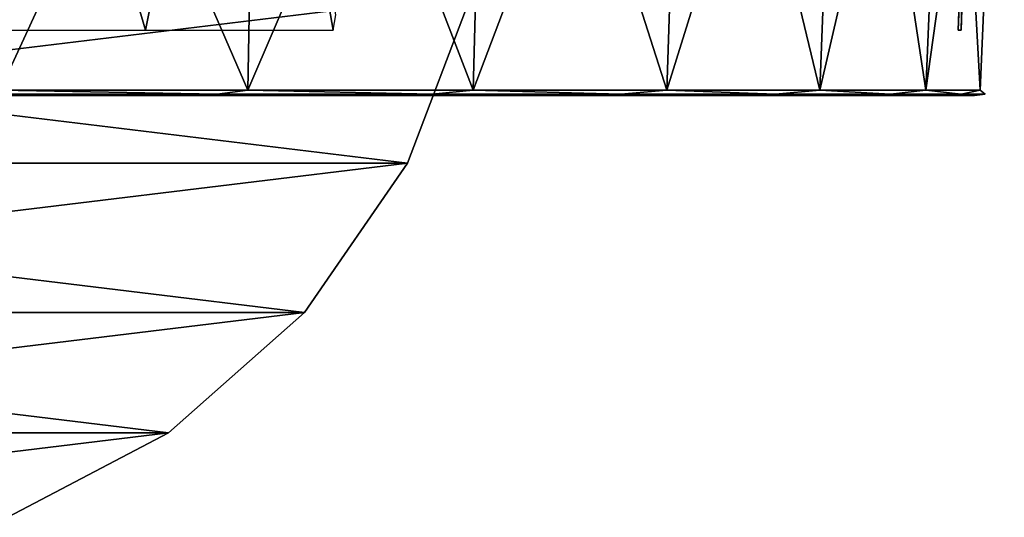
# Model space of a CAD drawing. Header units: millimetres. Extents: x -67 to 67, y -25 to 255.
# Tile 10 of 19: x 15 to 67, y -22 to 4. Entities that reach past the tile are written whole.
import ezdxf

# ---------------------------------------------------------------- set-up
doc = ezdxf.new("R2010")
doc.units = ezdxf.units.MM
doc.header["$LTSCALE"] = 65.185185
for name, color, linetype in [('42', 7, 'CONTINUOUS'), ('45', 7, 'CONTINUOUS'), ('47', 7, 'CONTINUOUS'), ('49', 7, 'CONTINUOUS'), ('51', 7, 'CONTINUOUS'), ('52', 7, 'CONTINUOUS'), ('53', 7, 'CONTINUOUS')]:
    doc.layers.add(name, color=color, linetype=linetype)

msp = doc.modelspace()

# ---------------------------------------------------------------- linework, layer by layer
at = {"layer": '42', "color": 2, "linetype": 'Continuous'}
for points in [[(-62.677, 0, -20.365), (65.542, 0, -6.889), (-65.542, 0, -6.889), (-62.677, 0, -20.365)], [(-65.542, 0, -6.889), (65.542, 0, 6.889), (-65.542, 0, 6.889), (-65.542, 0, -6.889)], [(65.542, 0, -6.889), (65.542, 0, 6.889), (-65.542, 0, -6.889), (65.542, 0, -6.889)], [(-65.542, 0, 6.889), (62.677, 0, 20.365), (-62.677, 0, 20.365), (-65.542, 0, 6.889)], [(65.542, 0, 6.889), (62.677, 0, 20.365), (-65.542, 0, 6.889), (65.542, 0, 6.889)], [(62.677, 0, -20.365), (65.542, 0, -6.889), (-62.677, 0, -20.365), (62.677, 0, -20.365)], [(-62.677, 0, 20.365), (57.074, 0, 32.952), (-57.074, 0, 32.952), (-62.677, 0, 20.365)], [(62.677, 0, 20.365), (57.074, 0, 32.952), (-62.677, 0, 20.365), (62.677, 0, 20.365)], [(-57.074, 0, -32.952), (62.677, 0, -20.365), (-62.677, 0, -20.365), (-57.074, 0, -32.952)], [(57.074, 0, -32.952), (62.677, 0, -20.365), (-57.074, 0, -32.952), (57.074, 0, -32.952)], [(-48.975, 0, -44.098), (57.074, 0, -32.952), (-57.074, 0, -32.952), (-48.975, 0, -44.098)], [(-57.074, 0, 32.952), (48.975, 0, 44.098), (-48.975, 0, 44.098), (-57.074, 0, 32.952)], [(57.074, 0, 32.952), (48.975, 0, 44.098), (-57.074, 0, 32.952), (57.074, 0, 32.952)], [(48.975, 0, -44.098), (57.074, 0, -32.952), (-48.975, 0, -44.098), (48.975, 0, -44.098)], [(-38.737, 0, -53.317), (48.975, 0, -44.098), (-48.975, 0, -44.098), (-38.737, 0, -53.317)], [(48.975, 0, 44.098), (38.737, 0, 53.317), (-48.975, 0, 44.098), (48.975, 0, 44.098)], [(-48.975, 0, 44.098), (38.737, 0, 53.317), (-38.737, 0, 53.317), (-48.975, 0, 44.098)], [(38.737, 0, -53.317), (48.975, 0, -44.098), (-38.737, 0, -53.317), (38.737, 0, -53.317)], [(-26.805, 0, -60.206), (38.737, 0, -53.317), (-38.737, 0, -53.317), (-26.805, 0, -60.206)], [(38.737, 0, 53.317), (26.805, 0, 60.206), (-38.737, 0, 53.317), (38.737, 0, 53.317)], [(-38.737, 0, 53.317), (26.805, 0, 60.206), (-26.805, 0, 60.206), (-38.737, 0, 53.317)], [(26.805, 0, -60.206), (38.737, 0, -53.317), (-26.805, 0, -60.206), (26.805, 0, -60.206)], [(-13.702, 0, -64.463), (26.805, 0, -60.206), (-26.805, 0, -60.206), (-13.702, 0, -64.463)], [(26.805, 0, 60.206), (13.702, 0, 64.463), (-26.805, 0, 60.206), (26.805, 0, 60.206)], [(13.702, 0, -64.463), (26.805, 0, -60.206), (-13.702, 0, -64.463), (13.702, 0, -64.463)]]:
    msp.add_3dface(points, dxfattribs=at)
at = {"layer": '45', "color": 2, "linetype": 'Continuous'}
for points in [[(26.927, 0.287, 60.479), (14.034, 30, 66.025), (13.764, 0.287, 64.756), (26.927, 0.287, 60.479)], [(13.764, 0.287, -64.756), (27.455, 30, -61.664), (26.927, 0.287, -60.479), (13.764, 0.287, -64.756)], [(14.034, 30, -66.025), (27.455, 30, -61.664), (13.764, 0.287, -64.756), (14.034, 30, -66.025)], [(27.455, 30, 61.664), (14.034, 30, 66.025), (26.927, 0.287, 60.479), (27.455, 30, 61.664)], [(38.913, 0.287, 53.559), (27.455, 30, 61.664), (26.927, 0.287, 60.479), (38.913, 0.287, 53.559)], [(26.927, 0.287, -60.479), (39.676, 30, -54.609), (38.913, 0.287, -53.559), (26.927, 0.287, -60.479)], [(27.455, 30, -61.664), (39.676, 30, -54.609), (26.927, 0.287, -60.479), (27.455, 30, -61.664)], [(39.676, 30, 54.609), (27.455, 30, 61.664), (38.913, 0.287, 53.559), (39.676, 30, 54.609)], [(49.198, 0.287, 44.298), (39.676, 30, 54.609), (38.913, 0.287, 53.559), (49.198, 0.287, 44.298)], [(38.913, 0.287, -53.559), (50.162, 30, -45.166), (49.198, 0.287, -44.298), (38.913, 0.287, -53.559)], [(39.676, 30, -54.609), (50.162, 30, -45.166), (38.913, 0.287, -53.559), (39.676, 30, -54.609)], [(50.162, 30, 45.166), (39.676, 30, 54.609), (49.198, 0.287, 44.298), (50.162, 30, 45.166)], [(57.333, 0.287, 33.101), (50.162, 30, 45.166), (49.198, 0.287, 44.298), (57.333, 0.287, 33.101)], [(50.162, 30, -45.166), (58.457, 30, -33.75), (49.198, 0.287, -44.298), (50.162, 30, -45.166)], [(49.198, 0.287, -44.298), (58.457, 30, -33.75), (57.333, 0.287, -33.101), (49.198, 0.287, -44.298)], [(58.457, 30, 33.75), (50.162, 30, 45.166), (57.333, 0.287, 33.101), (58.457, 30, 33.75)], [(62.963, 0.287, 20.458), (58.457, 30, 33.75), (57.333, 0.287, 33.101), (62.963, 0.287, 20.458)], [(57.333, 0.287, -33.101), (64.196, 30, -20.859), (62.963, 0.287, -20.458), (57.333, 0.287, -33.101)], [(58.457, 30, -33.75), (64.196, 30, -20.859), (57.333, 0.287, -33.101), (58.457, 30, -33.75)], [(64.196, 30, 20.859), (58.457, 30, 33.75), (62.963, 0.287, 20.458), (64.196, 30, 20.859)], [(65.84, 0.287, 6.92), (64.196, 30, 20.859), (62.963, 0.287, 20.458), (65.84, 0.287, 6.92)], [(62.963, 0.287, -20.458), (67.13, 30, -7.056), (65.84, 0.287, -6.92), (62.963, 0.287, -20.458)], [(64.196, 30, -20.859), (67.13, 30, -7.056), (62.963, 0.287, -20.458), (64.196, 30, -20.859)], [(67.13, 30, 7.056), (64.196, 30, 20.859), (65.84, 0.287, 6.92), (67.13, 30, 7.056)], [(65.84, 0.287, -6.92), (67.13, 30, 7.056), (65.84, 0.287, 6.92), (65.84, 0.287, -6.92)], [(67.13, 30, -7.056), (67.13, 30, 7.056), (65.84, 0.287, -6.92), (67.13, 30, -7.056)]]:
    msp.add_3dface(points, dxfattribs=at)
at = {"layer": '47', "linetype": 'Continuous'}
for points in [[(21.488, 3.478, -61.178), (13.722, 30, -64.558), (10.902, 3.478, -63.919), (21.488, 3.478, -61.178)], [(26.845, 30, -60.294), (13.722, 30, -64.558), (21.488, 3.478, -61.178), (26.845, 30, -60.294)], [(31.462, 3.478, -56.698), (26.845, 30, -60.294), (21.488, 3.478, -61.178), (31.462, 3.478, -56.698)], [(31.6, 4.291, -56.662), (26.845, 30, -60.294), (31.462, 3.478, -56.698), (31.6, 4.291, -56.662)], [(65.113, 14.162, 5.044), (65.638, 30, -6.899), (64.68, 3.478, 4.574), (65.113, 14.162, 5.044)], [(64.68, 3.478, 4.574), (65.638, 30, -6.899), (64.842, 3.478), (64.68, 3.478, 4.574)], [(65.638, 30, -6.899), (65.498, 23.713, -5.464), (64.842, 3.478), (65.638, 30, -6.899)], [(65.498, 23.713, -5.464), (65.069, 13.07, -4.996), (64.842, 3.478), (65.498, 23.713, -5.464)], [(64.68, 3.478, -4.574), (64.842, 3.478), (65.069, 13.07, -4.996), (64.68, 3.478, -4.574)]]:
    msp.add_3dface(points, dxfattribs=at)
at = {"layer": '49', "linetype": 'Continuous'}
for points in [[(13.764, 0.287, -64.756), (25.299, 0.083, -61.078), (12.898, 0.083, -64.84), (13.764, 0.287, -64.756)], [(13.764, 0.287, 64.756), (12.898, 0.083, 64.84), (25.299, 0.083, 61.078), (13.764, 0.287, 64.756)], [(12.898, 0.083, 64.84), (13.702, 0, 64.463), (25.299, 0.083, 61.078), (12.898, 0.083, 64.84)], [(25.299, 0.083, -61.078), (13.702, 0, -64.463), (12.898, 0.083, -64.84), (25.299, 0.083, -61.078)], [(13.702, 0, 64.463), (26.805, 0, 60.206), (25.299, 0.083, 61.078), (13.702, 0, 64.463)], [(26.805, 0, -60.206), (13.702, 0, -64.463), (25.299, 0.083, -61.078), (26.805, 0, -60.206)], [(13.764, 0.287, -64.756), (26.927, 0.287, -60.479), (25.299, 0.083, -61.078), (13.764, 0.287, -64.756)], [(26.927, 0.287, 60.479), (13.764, 0.287, 64.756), (25.299, 0.083, 61.078), (26.927, 0.287, 60.479)], [(26.927, 0.287, -60.479), (36.729, 0.083, -54.969), (25.299, 0.083, -61.078), (26.927, 0.287, -60.479)], [(26.927, 0.287, 60.479), (25.299, 0.083, 61.078), (36.729, 0.083, 54.969), (26.927, 0.287, 60.479)], [(25.299, 0.083, 61.078), (26.805, 0, 60.206), (36.729, 0.083, 54.969), (25.299, 0.083, 61.078)], [(36.729, 0.083, -54.969), (26.805, 0, -60.206), (25.299, 0.083, -61.078), (36.729, 0.083, -54.969)], [(26.805, 0, 60.206), (38.737, 0, 53.317), (36.729, 0.083, 54.969), (26.805, 0, 60.206)], [(38.737, 0, -53.317), (26.805, 0, -60.206), (36.729, 0.083, -54.969), (38.737, 0, -53.317)], [(26.927, 0.287, -60.479), (38.913, 0.287, -53.559), (36.729, 0.083, -54.969), (26.927, 0.287, -60.479)], [(38.913, 0.287, 53.559), (26.927, 0.287, 60.479), (36.729, 0.083, 54.969), (38.913, 0.287, 53.559)], [(38.913, 0.287, -53.559), (46.747, 0.083, -46.747), (36.729, 0.083, -54.969), (38.913, 0.287, -53.559)], [(38.913, 0.287, 53.559), (36.729, 0.083, 54.969), (46.747, 0.083, 46.747), (38.913, 0.287, 53.559)], [(36.729, 0.083, 54.969), (38.737, 0, 53.317), (46.747, 0.083, 46.747), (36.729, 0.083, 54.969)], [(46.747, 0.083, -46.747), (38.737, 0, -53.317), (36.729, 0.083, -54.969), (46.747, 0.083, -46.747)], [(38.737, 0, 53.317), (48.975, 0, 44.098), (46.747, 0.083, 46.747), (38.737, 0, 53.317)], [(48.975, 0, -44.098), (38.737, 0, -53.317), (46.747, 0.083, -46.747), (48.975, 0, -44.098)], [(38.913, 0.287, -53.559), (49.198, 0.287, -44.298), (46.747, 0.083, -46.747), (38.913, 0.287, -53.559)], [(49.198, 0.287, 44.298), (38.913, 0.287, 53.559), (46.747, 0.083, 46.747), (49.198, 0.287, 44.298)], [(49.198, 0.287, -44.298), (54.969, 0.083, -36.729), (46.747, 0.083, -46.747), (49.198, 0.287, -44.298)], [(49.198, 0.287, 44.298), (46.747, 0.083, 46.747), (54.969, 0.083, 36.729), (49.198, 0.287, 44.298)], [(46.747, 0.083, 46.747), (48.975, 0, 44.098), (54.969, 0.083, 36.729), (46.747, 0.083, 46.747)], [(54.969, 0.083, -36.729), (48.975, 0, -44.098), (46.747, 0.083, -46.747), (54.969, 0.083, -36.729)], [(48.975, 0, 44.098), (57.074, 0, 32.952), (54.969, 0.083, 36.729), (48.975, 0, 44.098)], [(57.074, 0, -32.952), (48.975, 0, -44.098), (54.969, 0.083, -36.729), (57.074, 0, -32.952)], [(49.198, 0.287, -44.298), (57.333, 0.287, -33.101), (54.969, 0.083, -36.729), (49.198, 0.287, -44.298)], [(57.333, 0.287, 33.101), (49.198, 0.287, 44.298), (54.969, 0.083, 36.729), (57.333, 0.287, 33.101)], [(57.333, 0.287, -33.101), (61.078, 0.083, -25.299), (54.969, 0.083, -36.729), (57.333, 0.287, -33.101)], [(57.333, 0.287, 33.101), (54.969, 0.083, 36.729), (61.078, 0.083, 25.299), (57.333, 0.287, 33.101)], [(54.969, 0.083, 36.729), (57.074, 0, 32.952), (61.078, 0.083, 25.299), (54.969, 0.083, 36.729)], [(61.078, 0.083, -25.299), (57.074, 0, -32.952), (54.969, 0.083, -36.729), (61.078, 0.083, -25.299)], [(57.074, 0, 32.952), (62.677, 0, 20.365), (61.078, 0.083, 25.299), (57.074, 0, 32.952)], [(62.677, 0, -20.365), (57.074, 0, -32.952), (61.078, 0.083, -25.299), (62.677, 0, -20.365)], [(57.333, 0.287, -33.101), (62.963, 0.287, -20.458), (61.078, 0.083, -25.299), (57.333, 0.287, -33.101)], [(62.963, 0.287, 20.458), (57.333, 0.287, 33.101), (61.078, 0.083, 25.299), (62.963, 0.287, 20.458)], [(62.963, 0.287, -20.458), (64.84, 0.083, -12.898), (61.078, 0.083, -25.299), (62.963, 0.287, -20.458)], [(62.963, 0.287, 20.458), (61.078, 0.083, 25.299), (64.84, 0.083, 12.898), (62.963, 0.287, 20.458)], [(64.84, 0.083, -12.898), (62.677, 0, -20.365), (61.078, 0.083, -25.299), (64.84, 0.083, -12.898)], [(61.078, 0.083, 25.299), (62.677, 0, 20.365), (64.84, 0.083, 12.898), (61.078, 0.083, 25.299)], [(62.677, 0, 20.365), (65.542, 0, 6.889), (64.84, 0.083, 12.898), (62.677, 0, 20.365)], [(65.542, 0, -6.889), (62.677, 0, -20.365), (64.84, 0.083, -12.898), (65.542, 0, -6.889)], [(62.963, 0.287, -20.458), (65.84, 0.287, -6.92), (64.84, 0.083, -12.898), (62.963, 0.287, -20.458)], [(65.84, 0.287, 6.92), (62.963, 0.287, 20.458), (64.84, 0.083, 12.898), (65.84, 0.287, 6.92)], [(65.84, 0.287, -6.92), (66.11, 0.083), (64.84, 0.083, -12.898), (65.84, 0.287, -6.92)], [(65.84, 0.287, 6.92), (64.84, 0.083, 12.898), (66.11, 0.083), (65.84, 0.287, 6.92)], [(66.11, 0.083), (65.542, 0, -6.889), (64.84, 0.083, -12.898), (66.11, 0.083)], [(64.84, 0.083, 12.898), (65.542, 0, 6.889), (66.11, 0.083), (64.84, 0.083, 12.898)], [(65.542, 0, 6.889), (65.542, 0, -6.889), (66.11, 0.083), (65.542, 0, 6.889)], [(65.84, 0.287, -6.92), (65.84, 0.287, 6.92), (66.11, 0.083), (65.84, 0.287, -6.92)]]:
    msp.add_3dface(points, dxfattribs=at)
at = {"layer": '51', "linetype": 'Continuous'}
for points in [[(35.418, -3.589, -369), (-38.838, 5.427, -369), (38.838, 5.427, -369), (35.418, -3.589, -369)], [(-35.418, -3.589, -369), (-38.838, 5.427, -369), (35.418, -3.589, -369), (-35.418, -3.589, -369)], [(-29.94, -11.525, -369), (-35.418, -3.589, -369), (29.94, -11.525, -369), (-29.94, -11.525, -369)], [(29.94, -11.525, -369), (-35.418, -3.589, -369), (35.418, -3.589, -369), (29.94, -11.525, -369)], [(-22.723, -17.919, -369), (-29.94, -11.525, -369), (22.723, -17.919, -369), (-22.723, -17.919, -369)], [(22.723, -17.919, -369), (-29.94, -11.525, -369), (29.94, -11.525, -369), (22.723, -17.919, -369)], [(14.184, -22.401, -369), (-22.723, -17.919, -369), (22.723, -17.919, -369), (14.184, -22.401, -369)]]:
    msp.add_3dface(points, dxfattribs=at)
at = {"layer": '52', "linetype": 'Continuous'}
for points in [[(-35.418, -3.589, -366), (38.838, 5.427, -366), (1.736, 5.152, -366), (-35.418, -3.589, -366)], [(35.418, -3.589, -366), (38.838, 5.427, -366), (-35.418, -3.589, -366), (35.418, -3.589, -366)], [(-29.94, -11.525, -366), (35.418, -3.589, -366), (-35.418, -3.589, -366), (-29.94, -11.525, -366)], [(29.94, -11.525, -366), (35.418, -3.589, -366), (-29.94, -11.525, -366), (29.94, -11.525, -366)], [(-22.723, -17.919, -366), (29.94, -11.525, -366), (-29.94, -11.525, -366), (-22.723, -17.919, -366)], [(22.723, -17.919, -366), (29.94, -11.525, -366), (-22.723, -17.919, -366), (22.723, -17.919, -366)], [(-14.184, -22.401, -366), (22.723, -17.919, -366), (-22.723, -17.919, -366), (-14.184, -22.401, -366)], [(14.184, -22.401, -366), (22.723, -17.919, -366), (-14.184, -22.401, -366), (14.184, -22.401, -366)]]:
    msp.add_3dface(points, dxfattribs=at)
at = {"layer": '53', "linetype": 'Continuous'}
for points in [[(38.838, 5.427, -369), (38.838, 5.427, -366), (35.418, -3.589, -366), (38.838, 5.427, -369)], [(35.418, -3.589, -369), (38.838, 5.427, -369), (35.418, -3.589, -366), (35.418, -3.589, -369)], [(35.418, -3.589, -369), (35.418, -3.589, -366), (29.94, -11.525, -366), (35.418, -3.589, -369)], [(29.94, -11.525, -369), (35.418, -3.589, -369), (29.94, -11.525, -366), (29.94, -11.525, -369)], [(29.94, -11.525, -369), (29.94, -11.525, -366), (22.723, -17.919, -366), (29.94, -11.525, -369)], [(22.723, -17.919, -369), (29.94, -11.525, -369), (22.723, -17.919, -366), (22.723, -17.919, -369)], [(14.184, -22.401, -369), (22.723, -17.919, -369), (14.184, -22.401, -366), (14.184, -22.401, -369)], [(22.723, -17.919, -369), (22.723, -17.919, -366), (14.184, -22.401, -366), (22.723, -17.919, -369)]]:
    msp.add_3dface(points, dxfattribs=at)

doc.saveas('drawing.dxf')
